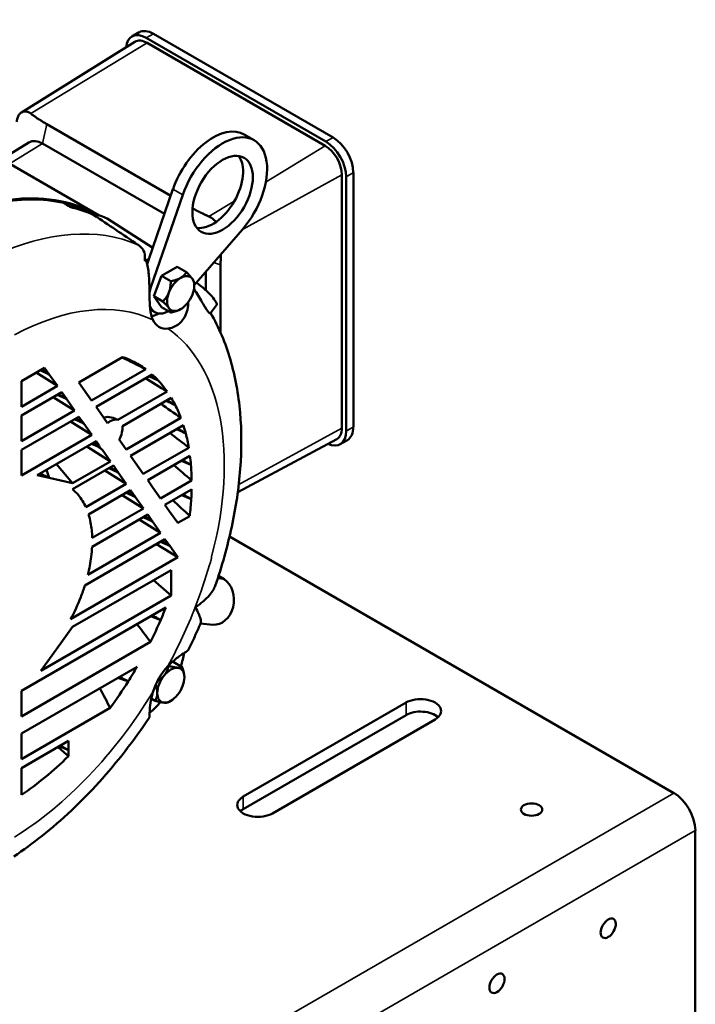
# Model space of a CAD drawing. Header units: inches. Extents: x 1 to 271, y 5 to 171.
# Tile 198 of 256: x 219.47 to 228.19, y 93.04 to 105.74. Entities that reach past the tile are written whole.
import ezdxf

# ---------------------------------------------------------------- set-up
doc = ezdxf.new("R2010")
doc.units = ezdxf.units.IN
doc.header["$LTSCALE"] = 8
doc.header["$MEASUREMENT"] = 0
doc.layers.add('Visible (ANSI)', color=7, linetype='Continuous', lineweight=50)
doc.layers.add('Visible Narrow (ANSI)', color=7, linetype='Continuous', lineweight=35)

msp = doc.modelspace()

# ---------------------------------------------------------------- linework, layer by layer
at = {"layer": 'Visible (ANSI)'}
for p, q in [((213.293, 107.372), (220.493, 103.215)), ((220.914, 105.526), (221.006, 105.58)), ((219.487, 104.546), (220.953, 105.456)), ((221.099, 105.508), (223.418, 104.169)), ((221.191, 105.561), (223.51, 104.222)), ((223.408, 104.116), (221.11, 105.443)), ((221.415, 103.471), (219.814, 104.396)), ((222.492, 104.188), (222.365, 104.261)), ((219.235, 103.942), (219.584, 104.159)), ((221.334, 103.236), (219.762, 104.143)), ((223.625, 100.473), (223.625, 103.739)), ((223.68, 103.716), (223.68, 100.434)), ((223.772, 103.769), (223.772, 100.487)), ((221.133, 102.654), (221.444, 103.555)), ((221.16, 102.292), (221.571, 103.482)), ((221.184, 102.8), (220.593, 103.175)), ((222.341, 103.037), (221.718, 102.319)), ((221.111, 102.589), (221.133, 102.654)), ((221.297, 102.436), (221.499, 102.553)), ((221.617, 102.485), (221.499, 102.553)), ((222.059, 102.579), (222.059, 101.703)), ((221.196, 102.176), (221.297, 102.436)), ((221.415, 102.368), (221.297, 102.436)), ((221.868, 102.25), (221.868, 102.492)), ((221.718, 102.31), (221.718, 102.341)), ((221.297, 102.033), (221.196, 102.176)), ((221.314, 102.108), (221.196, 102.176)), ((221.415, 101.964), (221.297, 102.033)), ((222.006, 102.058), (221.927, 101.954)), ((221.21, 101.968), (221.151, 102.002)), ((220.794, 101.389), (220.229, 101.063)), ((219.787, 101.252), (219.487, 101.078)), ((219.677, 101.188), (219.952, 101.017)), ((219.848, 101.165), (219.728, 101.218)), ((219.746, 101.228), (219.848, 101.165)), ((219.848, 101.165), (219.787, 101.252)), ((219.952, 101.017), (219.848, 101.165)), ((220.394, 100.828), (221.092, 101.231)), ((221.174, 101.165), (220.451, 100.747)), ((221.253, 101.088), (221.133, 101.141)), ((219.487, 101.078), (219.487, 100.956)), ((219.487, 100.749), (219.952, 101.017)), ((220.229, 101.063), (220.29, 100.976)), ((219.487, 100.956), (219.487, 100.749)), ((220.009, 100.936), (219.487, 100.634)), ((220.07, 100.849), (219.95, 100.902)), ((219.968, 100.912), (220.07, 100.849)), ((220.07, 100.849), (220.009, 100.936)), ((220.29, 100.976), (220.394, 100.828)), ((220.732, 100.58), (221.367, 100.946)), ((219.899, 100.872), (220.174, 100.701)), ((220.174, 100.701), (220.07, 100.849)), ((221.421, 100.863), (220.791, 100.499)), ((219.487, 100.304), (220.174, 100.701)), ((219.487, 100.634), (219.487, 100.512)), ((220.451, 100.747), (220.513, 100.66)), ((220.513, 100.66), (220.601, 100.535)), ((220.231, 100.62), (219.487, 100.19)), ((219.487, 100.512), (219.487, 100.304)), ((220.121, 100.557), (220.396, 100.385)), ((220.292, 100.533), (220.172, 100.586)), ((220.19, 100.596), (220.292, 100.533)), ((220.292, 100.533), (220.231, 100.62)), ((220.396, 100.385), (220.292, 100.533)), ((220.838, 100.197), (221.545, 100.605)), ((221.578, 100.51), (220.895, 100.115)), ((219.487, 99.86), (220.396, 100.385)), ((220.453, 100.304), (219.692, 99.865)), ((220.472, 100.236), (220.394, 100.27)), ((220.49, 100.251), (220.453, 100.304)), ((220.749, 100.324), (220.838, 100.197)), ((222.281, 99.647), (223.559, 100.331)), ((223.603, 100.264), (223.695, 100.317)), ((219.487, 100.19), (219.487, 100.068)), ((220.331, 100.233), (220.637, 100.042)), ((220.525, 100.198), (220.528, 100.197)), ((220.637, 100.042), (220.529, 100.196)), ((220.895, 100.115), (220.957, 100.028)), ((221.06, 99.881), (221.648, 100.22)), ((219.487, 100.068), (219.487, 99.86)), ((219.941, 100.008), (220.147, 99.76)), ((220.147, 99.76), (220.637, 100.042)), ((220.957, 100.028), (221.06, 99.881)), ((221.663, 100.114), (221.118, 99.799)), ((219.692, 99.865), (219.844, 99.83)), ((219.73, 99.887), (219.844, 99.83)), ((219.811, 99.933), (219.844, 99.83)), ((220.675, 99.988), (220.146, 99.683)), ((220.565, 99.925), (220.84, 99.753)), ((220.736, 99.901), (220.616, 99.954)), ((220.634, 99.965), (220.736, 99.901)), ((220.736, 99.901), (220.675, 99.988)), ((220.84, 99.753), (220.736, 99.901)), ((219.844, 99.83), (220.147, 99.76)), ((220.318, 99.452), (220.84, 99.753)), ((221.118, 99.799), (221.179, 99.712)), ((221.282, 99.565), (221.685, 99.797)), ((220.897, 99.672), (220.354, 99.358)), ((220.787, 99.609), (221.062, 99.437)), ((220.958, 99.585), (220.838, 99.638)), ((220.857, 99.649), (220.958, 99.585)), ((220.958, 99.585), (220.897, 99.672)), ((221.179, 99.712), (221.282, 99.565)), ((221.684, 99.682), (221.34, 99.483)), ((221.062, 99.437), (220.958, 99.585)), ((221.34, 99.483), (221.401, 99.396)), ((221.119, 99.356), (220.4, 98.941)), ((220.401, 99.056), (221.062, 99.437)), ((221.18, 99.269), (221.119, 99.356)), ((221.401, 99.396), (221.505, 99.249)), ((221.009, 99.293), (221.284, 99.121)), ((221.18, 99.269), (221.061, 99.322)), ((221.079, 99.333), (221.18, 99.269)), ((221.284, 99.121), (221.18, 99.269)), ((221.505, 99.249), (221.66, 99.338)), ((220.345, 98.579), (221.284, 99.121)), ((221.341, 99.04), (220.307, 98.443)), ((221.232, 98.977), (221.506, 98.805)), ((221.402, 98.953), (221.283, 99.006)), ((221.301, 99.017), (221.402, 98.953)), ((221.402, 98.953), (221.341, 99.04)), ((227.908, 95.764), (222.174, 99.074)), ((221.506, 98.805), (221.402, 98.953)), ((220.123, 98.007), (221.506, 98.805)), ((221.42, 98.641), (220.147, 97.907)), ((221.42, 98.312), (221.42, 98.641)), ((221.192, 98.51), (221.42, 98.312)), ((222.103, 98.523), (222.032, 98.568)), ((219.739, 97.341), (221.42, 98.312)), ((221.352, 98.158), (219.487, 97.081)), ((220.147, 97.907), (219.996, 97.697)), ((221.799, 97.95), (221.958, 97.936)), ((219.487, 96.751), (221.153, 97.713)), ((219.996, 97.697), (219.739, 97.341)), ((221.437, 97.457), (221.446, 97.456)), ((221.564, 97.388), (221.446, 97.456)), ((220.98, 97.393), (219.487, 96.531)), ((221.389, 97.404), (221.384, 97.407)), ((219.487, 97.081), (219.487, 96.958)), ((219.487, 96.958), (219.487, 96.751)), ((221.214, 96.953), (221.164, 96.982)), ((221.416, 96.953), (221.389, 96.938)), ((219.487, 96.201), (220.632, 96.862)), ((222.352, 95.718), (224.452, 96.93)), ((224.452, 96.77), (222.352, 95.557)), ((224.827, 96.713), (222.728, 95.501)), ((219.487, 96.531), (219.487, 96.408)), ((220.094, 96.437), (219.487, 96.086)), ((220.094, 96.315), (220.094, 96.437)), ((219.487, 96.408), (219.487, 96.201)), ((220.094, 96.315), (219.973, 96.367)), ((219.988, 96.376), (220.094, 96.315)), ((220.094, 96.239), (220.094, 96.315)), ((219.487, 96.086), (219.487, 95.964)), ((219.487, 95.964), (219.487, 95.739)), ((228.186, 95.282), (228.186, 90.365))]:
    msp.add_line(p, q, dxfattribs=at)
for centre, major_axis, ratio, start_param, end_param in [((221.099, 105.206), (-0.185, 0.32), 0.57735, 5.497787, 6.972652), ((221.191, 105.259), (-0.185, 0.32), 0.57735, 5.497787, 6.283185), ((221.11, 105.192), (-0.154, 0.266), 0.57735, 5.497787, 6.301703), ((221.959, 103.557), (0.406, 0.704), 0.57735, 0, 1.894991), ((219.762, 103.858), (-0.174, 0.302), 0.57735, 5.497787, 6.301703), ((222.085, 103.483), (0.406, 0.704), 0.57735, 4.388194, 8.178176), ((223.51, 103.92), (0.185, -0.32), 0.57735, 0.785398, 2.356194), ((223.408, 103.865), (-0.154, 0.266), 0.57735, 3.926991, 5.497787), ((223.418, 103.867), (0.185, -0.32), 0.57735, 0.785398, 2.356194), ((221.959, 103.557), (0.276, 0.478), 0.57735, 3.372735, 6.052043), ((218.104, 99.068), (2.393, 4.145), 0.57735, 0.00158, 0.773687), ((218.104, 99.068), (2.386, 4.132), 0.57735, 0.175793, 0.770533), ((402.685, 53.142), (-293.861, 154.055), 0.146398, 0.979, 0.979332), ((218.104, 99.068), (2.381, 4.125), 0.57735, 0.022286, 0.167051), ((218.182, 99.023), (2.383, 4.127), 0.57735, 0.057384, 0.175297), ((220.15, 102.433), (0.432, 0.749), 0.57735, 6.25849, 6.604847), ((221.02, 101.931), (0.411, 0.712), 0.57735, 0.588884, 0.679928), ((219.051, 98.521), (2.303, 3.988), 0.57735, 0.104392, 0.112398), ((221.543, 102.209), (0.124, 0.214), 0.57735, 0.785398, 1.832596), ((221.543, 102.209), (0.124, 0.214), 0.57735, 6.021386, 7.068583), ((221.398, 102.293), (0.188, 0.325), 0.57735, 1.894991, 2.10168), ((221.543, 102.209), (0.124, 0.214), 0.57735, 4.974188, 6.021386), ((221.762, 102.253), (0.244, -0.196), 0.211325, 0.005662, 1.810032), ((221.543, 102.209), (-0.124, -0.214), 0.57735, 4.974188, 6.021386), ((221.543, 102.209), (-0.124, -0.214), 0.57735, 0.785398, 1.832596), ((221.398, 102.293), (-0.188, -0.325), 0.57735, 5.827948, 7.027738), ((221.271, 102.366), (0.25, 0.433), 0.57735, 3.629497, 3.896485), ((221.543, 102.209), (-0.124, -0.214), 0.57735, 6.021386, 7.068583), ((221.519, 102.223), (-0.256, -0.444), 0.57735, 5.893273, 6.673098), ((219.299, 98.378), (1.688, 2.923), 0.57735, 0.040432, 0.108558), ((225.563, 93.946), (-8.267, 7.884), 0.277186, 5.521062, 5.563447), ((219.299, 98.378), (1.687, 2.923), 0.57735, 6.218409, 6.323618), ((219.299, 98.378), (1.687, 2.923), 0.57735, 6.109079, 6.164455), ((224.442, 94.621), (-7.991, 7.62), 0.277186, 5.35193, 5.38829), ((219.299, 98.378), (1.687, 2.923), 0.57735, 6.019847, 6.109079), ((223.32, 95.296), (-7.714, 7.356), 0.277186, 5.195108, 5.228403), ((219.299, 98.378), (1.687, 2.923), 0.57735, 5.923248, 5.972615), ((219.299, 98.378), (1.687, 2.923), 0.57735, 5.842027, 5.923248), ((221.007, 100.158), (-0.462, 0.439), 0.284714, 5.588278, 6.23182), ((220.639, 100.384), (0.109, 0.189), 0.57735, 0.131712, 1.035404), ((220.639, 100.384), (0.109, 0.189), 0.57735, 4.724182, 5.649799), ((219.299, 98.378), (1.687, 2.923), 0.57735, 5.752074, 5.798289), ((222.198, 95.971), (-7.438, 7.093), 0.277186, 5.042419, 5.074143), ((219.299, 98.378), (1.688, 2.923), 0.57735, 5.67501, 5.752074), ((223.418, 100.585), (0.185, -0.32), 0.57735, 5.594288, 7.068583), ((223.408, 100.599), (0.154, -0.266), 0.57735, 6.264668, 7.068583), ((223.51, 100.638), (0.185, -0.32), 0.57735, 0, 0.785398), ((224.701, 98.189), (-4.974, 2.565), 0.039176, 0.548684, 0.574955), ((218.755, 101.389), (-1.931, 1.283), 0.012508, 3.603114, 3.668266), ((220.639, 100.384), (-0.109, -0.189), 0.57735, 5.770774, 6.271998), ((223.149, 99.038), (-2.686, 1.212), 0.031347, 0.099678, 0.231981), ((221.077, 96.646), (-7.161, 6.829), 0.277186, 4.888589, 4.919731), ((219.299, 98.378), (1.687, 2.923), 0.57735, 5.588281, 5.633014), ((219.299, 98.378), (1.687, 2.923), 0.57735, 5.512899, 5.588281), ((219.299, 98.378), (0.78, 1.351), 0.57735, 6.073259, 6.192786), ((219.299, 98.378), (1.687, 2.923), 0.57735, 5.426913, 5.471414), ((219.299, 98.378), (0.78, 1.351), 0.57735, 5.889109, 6.073259), ((219.955, 97.321), (-6.885, 6.565), 0.277186, 4.729084, 4.760479), ((219.299, 98.378), (1.687, 2.923), 0.57735, 5.351189, 5.426913), ((219.299, 98.378), (-0.78, -1.351), 0.57735, 2.552975, 2.652163), ((219.299, 98.378), (-0.78, -1.351), 0.57735, 2.388893, 2.552975), ((219.299, 98.378), (-0.78, -1.351), 0.57735, 2.202384, 2.299112), ((219.299, 98.378), (-0.78, -1.351), 0.57735, 2.034657, 2.202384), ((221.986, 98.245), (-0.028, -0.309), 0.788675, 0, 2.755807), ((219.299, 98.378), (-0.78, -1.351), 0.57735, 1.830374, 1.938374), ((219.299, 98.378), (-0.78, -1.351), 0.57735, 1.629044, 1.830374), ((219.299, 98.378), (1.688, 2.923), 0.57735, 4.910181, 4.962688), ((219.299, 98.378), (1.688, 2.923), 0.57735, 4.816711, 4.910181), ((216.59, 99.345), (-6.055, 5.775), 0.277186, 4.154693, 4.194211), ((221.02, 97.384), (-0.411, -0.712), 0.57735, 1.913106, 2.143735), ((219.299, 98.378), (1.688, 2.923), 0.57735, 4.643544, 4.708815), ((221.519, 97.096), (-0.256, -0.444), 0.57735, 4.322476, 5.102302), ((221.416, 97.155), (0.124, 0.214), 0.57735, 0.261799, 1.308997), ((221.416, 97.155), (0.124, 0.214), 0.57735, 5.497787, 6.544985), ((219.299, 98.378), (1.688, 2.923), 0.57735, 4.519874, 4.643544), ((221.416, 97.155), (0.124, 0.214), 0.57735, 1.308997, 2.356194), ((221.416, 97.155), (-0.124, -0.214), 0.57735, 1.308997, 2.356194), ((215.2, 100.181), (-5.713, 5.448), 0.277186, 3.804642, 3.85858), ((221.416, 97.155), (-0.124, -0.214), 0.57735, 5.497787, 6.544985), ((221.416, 97.155), (-0.124, -0.214), 0.57735, 0.261799, 1.308997), ((224.639, 96.822), (0.266, 0), 0.57735, 5.497787, 8.63938), ((221.02, 97.384), (-0.411, -0.712), 0.57735, 0.997858, 1.254117), ((224.639, 96.661), (-0.266, 0), 0.57735, 3.693453, 5.497787), ((219.299, 98.378), (1.687, 2.923), 0.57735, 4.005739, 4.266828), ((222.54, 95.61), (-0.266, 0), 0.57735, 5.497787, 8.63938), ((227.908, 95.443), (0.197, -0.341), 0.57735, 0.785398, 2.356194), ((222.54, 95.449), (-0.266, 0), 0.57735, 5.497787, 5.731325)]:
    msp.add_ellipse(centre, major_axis=major_axis, ratio=ratio, start_param=start_param, end_param=end_param, dxfattribs=at)
for centre, major_axis in [((222.085, 103.483), (0.276, 0.478)), ((226.072, 95.55), (0.138, 0)), ((227.062, 94.019), (0.069, 0.12)), ((225.626, 93.309), (0.069, 0.12))]:
    msp.add_ellipse(centre, major_axis=major_axis, ratio=0.57735, dxfattribs=at)
for points, knots in [([(219.426, 104.425), (219.427, 104.431), (219.428, 104.437), (219.432, 104.462), (219.438, 104.48), (219.45, 104.508), (219.459, 104.521), (219.479, 104.541), (219.49, 104.549), (219.513, 104.558), (219.526, 104.56), (219.554, 104.558), (219.568, 104.554), (219.59, 104.543), (219.599, 104.537), (219.608, 104.531)], [0.7853454, 0.7853454, 0.7853454, 0.7853454, 0.834986, 0.834986, 0.9965959, 0.9965959, 1.156295, 1.156295, 1.3159941, 1.3159941, 1.4756932, 1.4756932, 1.6353923, 1.6353923, 1.7414148, 1.7414148, 1.7414148, 1.7414148]), ([(221.906, 103.204), (221.918, 103.199), (221.93, 103.192), (221.956, 103.175), (221.973, 103.161), (221.992, 103.141), (221.996, 103.137), (222, 103.132)], [0.8905735, 0.8905735, 0.8905735, 0.8905735, 0.9965959, 0.9965959, 1.156295, 1.156295, 1.2003818, 1.2003818, 1.2003818, 1.2003818]), ([(221.081, 102.633), (221.082, 102.639), (221.082, 102.645), (221.085, 102.695), (221.08, 102.731), (221.057, 102.777), (221.045, 102.795), (221.015, 102.821), (221.005, 102.829), (220.993, 102.838)], [-1.240684, -1.240684, -1.240684, -1.240684, -1.164932, -1.164932, -0.56074, -0.56074, -0.246304, -0.246304, -0.101529, -0.101529, -0.101529, -0.101529]), ([(221.102, 102.626), (221.116, 102.574), (221.126, 102.517), (221.137, 102.393), (221.139, 102.327), (221.142, 102.201), (221.142, 102.144), (221.147, 102.033), (221.152, 101.982), (221.168, 101.912), (221.175, 101.889), (221.185, 101.869)], [8.452274, 8.452274, 8.452274, 8.452274, 8.9787, 8.9787, 9.497615, 9.497615, 9.945433, 9.945433, 10.408571, 10.408571, 10.67178, 10.67178, 10.67178, 10.67178]), ([(221.927, 101.954), (221.925, 101.952), (221.923, 101.952), (221.915, 101.957), (221.911, 101.961), (221.902, 101.969), (221.898, 101.974), (221.891, 101.983), (221.889, 101.986), (221.885, 101.992), (221.883, 101.995), (221.878, 102.001), (221.876, 102.004), (221.87, 102.014), (221.866, 102.02), (221.849, 102.047), (221.836, 102.07), (221.805, 102.124), (221.788, 102.155), (221.752, 102.213), (221.733, 102.242), (221.714, 102.268)], [-4.017996, -4.017996, -4.017996, -4.017996, -3.837194, -3.837194, -3.695999, -3.695999, -3.587075, -3.587075, -3.532546, -3.532546, -3.489518, -3.489518, -3.441672, -3.441672, -3.363186, -3.363186, -3.125213, -3.125213, -2.85363, -2.85363, -2.598343, -2.598343, -2.598343, -2.598343]), ([(221.379, 101.756), (221.388, 101.757), (221.396, 101.758), (221.44, 101.768), (221.475, 101.783), (221.54, 101.83), (221.569, 101.861), (221.614, 101.94), (221.63, 101.985), (221.64, 102.055), (221.641, 102.077), (221.641, 102.099)], [11.694519, 11.694519, 11.694519, 11.694519, 11.795649, 11.795649, 12.198959, 12.198959, 12.607673, 12.607673, 13.026736, 13.026736, 13.210111, 13.210111, 13.210111, 13.210111]), ([(221.93, 101.958), (222.038, 101.77), (222.123, 101.567), (222.249, 101.136), (222.29, 100.908), (222.331, 100.437), (222.331, 100.195), (222.294, 99.701), (222.257, 99.45), (222.148, 98.945), (222.076, 98.691), (221.989, 98.438)], [1.107403, 1.107403, 1.107403, 1.107403, 1.2887963, 1.2887963, 1.4752122, 1.4752122, 1.6616282, 1.6616282, 1.8480441, 1.8480441, 2.0344601, 2.0344601, 2.0344601, 2.0344601]), ([(221.989, 98.438), (221.976, 98.402), (221.952, 98.361), (221.869, 98.262), (221.805, 98.208), (221.731, 98.161), (221.731, 98.161), (221.731, 98.161)], [5.85487, 5.85487, 5.85487, 5.85487, 6.472983, 6.472983, 7.273409, 7.273409, 7.275712, 7.275712, 7.275712, 7.275712]), ([(221.731, 98.161), (221.731, 98.16), (221.731, 98.16), (221.765, 98.103), (221.787, 98.052), (221.806, 97.986), (221.806, 97.967), (221.802, 97.958)], [-0.002304, -0.002304, -0.002304, -0.002304, 0, 0, 0.800426, 0.800426, 1.38376, 1.38376, 1.38376, 1.38376]), ([(221.802, 97.958), (221.792, 97.934), (221.782, 97.91), (221.761, 97.863), (221.751, 97.84), (221.729, 97.793), (221.719, 97.77), (221.697, 97.723), (221.686, 97.7), (221.663, 97.653), (221.652, 97.63), (221.641, 97.607)], [2.15349132, 2.15349132, 2.15349132, 2.15349132, 2.17112857, 2.17112857, 2.18876582, 2.18876582, 2.20640308, 2.20640308, 2.22404033, 2.22404033, 2.24167758, 2.24167758, 2.24167758, 2.24167758]), ([(221.641, 97.607), (221.639, 97.604), (221.634, 97.6), (221.611, 97.585), (221.588, 97.571), (221.525, 97.529), (221.487, 97.501), (221.424, 97.447), (221.402, 97.425), (221.379, 97.401)], [9.208469, 9.208469, 9.208469, 9.208469, 9.497615, 9.497615, 9.945433, 9.945433, 10.408571, 10.408571, 10.67178, 10.67178, 10.67178, 10.67178]), ([(221.185, 97.064), (221.181, 97.052), (221.178, 97.04), (221.163, 96.981), (221.155, 96.936), (221.145, 96.856), (221.144, 96.821), (221.141, 96.768), (221.141, 96.75), (221.139, 96.738), (221.138, 96.736), (221.137, 96.735)], [11.694519, 11.694519, 11.694519, 11.694519, 11.795649, 11.795649, 12.198959, 12.198959, 12.607673, 12.607673, 13.026736, 13.026736, 13.15681, 13.15681, 13.15681, 13.15681]), ([(221.137, 96.735), (221.039, 96.588), (220.935, 96.444), (220.719, 96.167), (220.607, 96.033), (220.375, 95.777), (220.256, 95.655), (220.01, 95.423), (219.884, 95.313), (219.635, 95.116), (219.513, 95.027), (219.39, 94.945)], [2.4707114, 2.4707114, 2.4707114, 2.4707114, 2.5918914, 2.5918914, 2.7130715, 2.7130715, 2.8342515, 2.8342515, 2.9554316, 2.9554316, 3.067861, 3.067861, 3.067861, 3.067861])]:
    msp.add_open_spline(points, degree=3, knots=knots, dxfattribs=at)
for points, weights in [([(219.608, 104.531), (219.71, 104.455), (219.814, 104.396)], [7.17177543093, 7.5988359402, 7.5988359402]), ([(221.697, 103.308), (221.791, 103.256), (221.906, 103.204)], [7.59329809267, 7.5502047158, 7.17177543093]), ([(222.063, 102.717), (222.059, 102.645), (222.059, 102.579)], [8.18686986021, 8.36381353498, 8.36381353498]), ([(221.415, 102.368), (221.496, 102.384), (221.543, 102.411)], [1.38689907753, 1.49417609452, 1.49417609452]), ([(221.543, 102.411), (221.59, 102.438), (221.617, 102.485)], [1.49417609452, 1.49417609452, 1.38689907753]), ([(221.617, 102.485), (221.671, 102.431), (221.694, 102.397)], [1.38689907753, 1.49417609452, 1.49417609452]), ([(221.391, 102.223), (221.415, 102.283), (221.415, 102.368)], [1.49417609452, 1.49417609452, 1.38689907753]), ([(221.694, 102.397), (221.718, 102.364), (221.718, 102.341)], [1.49417609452, 1.49417609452, 1.38689907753]), ([(221.314, 102.108), (221.368, 102.162), (221.391, 102.223)], [1.38689907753, 1.49417609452, 1.49417609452]), ([(221.391, 102.021), (221.368, 102.054), (221.314, 102.108)], [1.49417609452, 1.49417609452, 1.38689907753]), ([(221.415, 101.964), (221.415, 101.987), (221.391, 102.021)], [1.38689907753, 1.49417609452, 1.49417609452]), ([(221.543, 102.007), (221.496, 101.98), (221.415, 101.964)], [1.49417609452, 1.49417609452, 1.38689907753]), ([(221.329, 97.28), (221.369, 97.33), (221.389, 97.404)], [1.49417609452, 1.49417609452, 1.38689907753]), ([(221.389, 97.404), (221.463, 97.384), (221.504, 97.381)], [1.38689907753, 1.49417609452, 1.49417609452]), ([(221.504, 97.381), (221.544, 97.377), (221.564, 97.388)], [1.49417609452, 1.49417609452, 1.38689907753]), ([(221.564, 97.388), (221.591, 97.31), (221.591, 97.256)], [1.38689907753, 1.49417609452, 1.49417609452]), ([(220.866, 97.205), (220.799, 97.228), (220.732, 97.25)], [1.00000480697, 1.00001377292, 1.00001639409]), ([(221.24, 97.202), (221.295, 97.238), (221.329, 97.28)], [1.42055313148, 1.49417609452, 1.49417609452]), ([(221.241, 97.054), (221.241, 97.101), (221.222, 97.164)], [1.49417609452, 1.49417609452, 1.41473944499]), ([(221.214, 96.953), (221.241, 97), (221.241, 97.054)], [1.38689907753, 1.49417609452, 1.49417609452]), ([(221.329, 96.93), (221.288, 96.934), (221.214, 96.953)], [1.49417609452, 1.49417609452, 1.38689907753]), ([(221.389, 96.938), (221.369, 96.926), (221.329, 96.93)], [1.38689907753, 1.49417609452, 1.49417609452])]:
    msp.add_rational_spline(points, weights, degree=2, dxfattribs=at)
for points, degree in [([(220.993, 102.838), (220.802, 102.966), (220.609, 103.097), (220.424, 103.222)], 3), ([(220.917, 101.338), (220.891, 101.349), (220.866, 101.36), (220.841, 101.371)], 3), ([(221.152, 101.152), (221.203, 101.12), (221.253, 101.088)], 2), ([(221.473, 100.77), (221.432, 100.788), (221.392, 100.806), (221.352, 100.823)], 3), ([(221.37, 100.833), (221.404, 100.812), (221.438, 100.791), (221.473, 100.77)], 3), ([(221.609, 100.404), (221.568, 100.422), (221.528, 100.44), (221.488, 100.457)], 3), ([(221.504, 100.467), (221.539, 100.446), (221.574, 100.425), (221.609, 100.404)], 3), ([(221.675, 99.999), (221.635, 100.016), (221.595, 100.034), (221.554, 100.051)], 3), ([(221.57, 100.061), (221.605, 100.04), (221.64, 100.019), (221.675, 99.999)], 3), ([(221.679, 99.557), (221.639, 99.574), (221.598, 99.592), (221.557, 99.609)], 3), ([(221.573, 99.618), (221.608, 99.598), (221.644, 99.577), (221.679, 99.557)], 3), ([(221.285, 97.997), (221.242, 98.013), (221.2, 98.029), (221.157, 98.046)], 3), ([(221.176, 98.056), (221.212, 98.037), (221.249, 98.017), (221.285, 97.997)], 3), ([(220.756, 97.264), (220.793, 97.244), (220.83, 97.224), (220.866, 97.205)], 3), ([(219.956, 96.358), (220.002, 96.318), (220.048, 96.279), (220.094, 96.239)], 3)]:
    msp.add_open_spline(points, degree=degree, dxfattribs=at)
at = {"layer": 'Visible Narrow (ANSI)'}
for p, q in [((221.099, 105.508), (221.191, 105.561)), ((219.608, 104.531), (221.11, 105.443)), ((219.814, 104.396), (219.762, 104.143)), ((223.418, 104.169), (223.51, 104.222)), ((219.762, 104.143), (219.335, 103.884)), ((222.645, 103.652), (223.408, 104.116)), ((222.34, 103.035), (223.625, 103.739)), ((223.68, 103.716), (223.772, 103.769)), ((221.571, 103.482), (221.444, 103.555)), ((221.906, 103.204), (222.241, 103.407)), ((221.18, 102.802), (221.185, 102.805)), ((222.059, 102.579), (221.969, 102.609)), ((221.16, 102.292), (221.14, 102.304)), ((222.293, 99.744), (223.625, 100.473)), ((223.68, 100.434), (223.772, 100.487)), ((222.02, 98.53), (222.103, 98.523)), ((224.452, 96.93), (224.452, 96.77)), ((199.27, 79.23), (227.908, 95.764)), ((222.352, 95.718), (222.352, 95.557)), ((228.186, 95.282), (199.548, 78.748))]:
    msp.add_line(p, q, dxfattribs=at)
for centre, major_axis, start_param, end_param in [((218.796, 98.668), (2.36, 4.088), 0.067072, 0.684899), ((219.299, 98.378), (1.985, 3.439), 0.04905, 0.749539), ((219.299, 98.378), (1.985, 3.439), 5.153746, 6.234135), ((219.299, 98.378), (-1.985, -3.439), 1.832596, 1.983942), ((219.299, 98.378), (-1.985, -3.439), 1.619846, 1.832596), ((219.299, 98.378), (-1.985, -3.439), 0.821258, 1.521746)]:
    msp.add_ellipse(centre, major_axis=major_axis, ratio=0.57735, start_param=start_param, end_param=end_param, dxfattribs=at)
msp.add_open_spline([(221.914, 98.709), (221.921, 98.722), (221.926, 98.736), (221.93, 98.75), (221.931, 98.753), (221.932, 98.757), (221.933, 98.76), (221.937, 98.774), (221.94, 98.787), (221.941, 98.8), (221.942, 98.804), (221.942, 98.807), (221.942, 98.81)], degree=3, knots=[0, 0, 0, 0, 0.399068, 0.399068, 0.399068, 0.5, 0.5, 0.5, 0.898762, 0.898762, 0.898762, 1, 1, 1, 1], dxfattribs=at)

doc.saveas('drawing.dxf')
